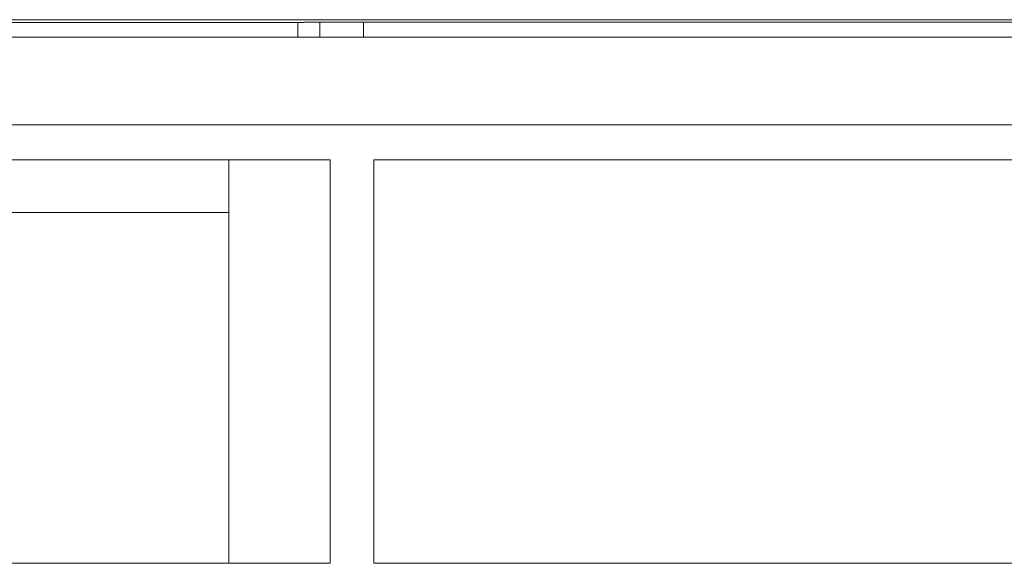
# Model space of a CAD drawing. Header units: millimetres. Extents: x -420 to 420, y -297 to 297.
# Tile 129 of 197: x 155 to 177, y 30 to 42. Entities that reach past the tile are written whole.
import ezdxf

# ---------------------------------------------------------------- set-up
doc = ezdxf.new("R2010")
doc.units = ezdxf.units.MM
doc.header["$MEASUREMENT"] = 0
doc.layers.add('layer 1', color=7, linetype='Continuous')

msp = doc.modelspace()

# ---------------------------------------------------------------- linework, layer by layer
at = {"layer": 'layer 1', "color": 7, "lineweight": 9}
for points in [[(144.2759, 42.4697), (144.2759, 42.4697), (208.6676, 42.4697), (208.6676, 42.4697)], [(160.7455, 42.4055), (160.7455, 42.4055), (147.886, 42.4055), (147.886, 42.4055)], [(160.7455, 42.4055), (160.7455, 42.4055), (160.7455, 42.4055), (160.7455, 42.4055)], [(161.098, 42.4062), (161.098, 42.4062), (161.098, 42.0679), (161.098, 42.0679)], [(161.1008, 42.4062), (161.1008, 42.4062), (161.1008, 42.4062), (161.1008, 42.4062)], [(161.2479, 42.4106), (161.2479, 42.4106), (194.4015, 42.4106), (194.4015, 42.4106)], [(161.2479, 42.408), (161.2479, 42.408), (161.2479, 42.4106), (161.2479, 42.4106)], [(161.2479, 42.408), (161.2479, 42.408), (161.2479, 42.408), (161.2479, 42.408)], [(161.6003, 42.4106), (161.6003, 42.4106), (161.6003, 42.0679), (161.6003, 42.0679)], [(162.606, 42.4106), (162.606, 42.4106), (162.605, 42.3275), (162.605, 42.3275)], [(162.605, 42.3275), (162.605, 42.3275), (162.605, 42.3708), (162.605, 42.3708)], [(162.605, 42.3275), (162.605, 42.3275), (162.605, 42.0679), (162.605, 42.0679)], [(208.1451, 42.0679), (208.1451, 42.0679), (145.3542, 42.0679), (145.3542, 42.0679)], [(141.4562, 40.0585), (141.4562, 40.0585), (224.2573, 40.0585), (224.2573, 40.0585)], [(161.8372, 39.2549), (161.8372, 39.2549), (148.1249, 39.2549), (148.1249, 39.2549)], [(159.5199, 39.2549), (159.5199, 39.2549), (159.5199, 30.012), (159.5199, 30.012)], [(161.8372, 30.012), (161.8372, 30.012), (161.8372, 39.2549), (161.8372, 39.2549)], [(183.3237, 39.2549), (183.3237, 39.2549), (162.8419, 39.2549), (162.8419, 39.2549)], [(162.8419, 30.012), (162.8419, 30.012), (162.8419, 39.2549), (162.8419, 39.2549)], [(149.7748, 38.0493), (149.7748, 38.0493), (159.5199, 38.0493), (159.5199, 38.0493)], [(161.8372, 30.012), (161.8372, 30.012), (140.7329, 30.012), (140.7329, 30.012)], [(183.3237, 30.012), (183.3237, 30.012), (162.8419, 30.012), (162.8419, 30.012)]]:
    msp.add_open_spline(points, degree=3, dxfattribs=at)
for points in [[(160.7455, 42.4055), (160.8787, 42.4055), (161.0066, 42.4058), (161.1008, 42.4062), (161.1008, 42.4062), (161.195, 42.4067), (161.2479, 42.4075), (161.2479, 42.408)], [(160.7455, 42.4055), (160.8787, 42.4055), (161.0066, 42.4058), (161.1008, 42.4062), (161.1008, 42.4062), (161.195, 42.4067), (161.2479, 42.4075), (161.2479, 42.408)], [(160.7455, 42.4055), (160.8787, 42.4055), (161.0066, 42.4056), (161.1008, 42.4062), (161.1008, 42.4062), (161.195, 42.4067), (161.2479, 42.4075), (161.2479, 42.408)], [(160.7455, 42.4055), (160.8787, 42.4055), (161.0066, 42.4056), (161.1008, 42.4062), (161.1008, 42.4062), (161.195, 42.4067), (161.2479, 42.4075), (161.2479, 42.408)], [(160.7455, 42.4055), (160.8787, 42.4055), (161.0066, 42.4056), (161.1008, 42.4062), (161.1008, 42.4062), (161.195, 42.4067), (161.2479, 42.4075), (161.2479, 42.408)], [(160.7455, 42.4055), (160.8787, 42.4055), (161.0066, 42.4056), (161.1008, 42.4062), (161.1008, 42.4062), (161.195, 42.4067), (161.2479, 42.4075), (161.2479, 42.408)], [(160.7455, 42.4055), (160.8787, 42.4055), (161.0066, 42.4056), (161.1008, 42.4062), (161.1008, 42.4062), (161.195, 42.4067), (161.2479, 42.4075), (161.2479, 42.408)], [(160.7455, 42.4055), (160.8787, 42.4055), (161.0066, 42.4056), (161.1008, 42.4062), (161.1008, 42.4062), (161.195, 42.4067), (161.2479, 42.4075), (161.2479, 42.408)], [(160.7455, 42.4055), (160.8787, 42.4055), (161.0066, 42.4056), (161.1008, 42.4062), (161.1008, 42.4062), (161.195, 42.4067), (161.2479, 42.4075), (161.2479, 42.408)], [(160.7455, 42.4055), (160.8787, 42.4055), (161.0066, 42.4056), (161.1008, 42.4062), (161.1008, 42.4062), (161.195, 42.4067), (161.2479, 42.4075), (161.2479, 42.408)], [(160.7455, 42.4055), (160.8787, 42.4055), (161.0066, 42.4056), (161.1008, 42.4062), (161.1008, 42.4062), (161.195, 42.4067), (161.2479, 42.4075), (161.2479, 42.408)], [(160.7455, 42.4055), (160.8787, 42.4055), (161.0066, 42.4056), (161.1008, 42.4062), (161.1008, 42.4062), (161.195, 42.4067), (161.2479, 42.4075), (161.2479, 42.408)], [(160.7455, 42.4055), (160.8787, 42.4055), (161.0066, 42.4056), (161.1008, 42.4062), (161.1008, 42.4062), (161.195, 42.4067), (161.2479, 42.4075), (161.2479, 42.408)], [(160.7455, 42.4055), (160.8787, 42.4055), (161.0066, 42.4056), (161.1008, 42.4062), (161.1008, 42.4062), (161.195, 42.4067), (161.2479, 42.4075), (161.2479, 42.408)], [(160.7455, 42.4055), (160.8787, 42.4055), (161.0066, 42.4056), (161.1008, 42.4062), (161.1008, 42.4062), (161.195, 42.4067), (161.2479, 42.4075), (161.2479, 42.408)], [(160.7455, 42.4055), (160.8787, 42.4055), (161.0066, 42.4056), (161.1008, 42.4062), (161.1008, 42.4062), (161.195, 42.4067), (161.2479, 42.4075), (161.2479, 42.408)], [(160.7455, 42.4055), (160.8787, 42.4055), (161.0066, 42.4056), (161.1008, 42.4062), (161.1008, 42.4062), (161.195, 42.4067), (161.2479, 42.4072), (161.2479, 42.408)], [(160.7455, 42.4055), (160.8787, 42.4055), (161.0066, 42.4056), (161.1008, 42.4062), (161.1008, 42.4062), (161.195, 42.4067), (161.2479, 42.4072), (161.2479, 42.408)], [(160.7455, 42.4055), (160.8787, 42.4055), (161.0066, 42.4056), (161.1008, 42.4062), (161.1008, 42.4062), (161.195, 42.4067), (161.2479, 42.4072), (161.2479, 42.408)], [(160.7455, 42.4055), (160.8787, 42.4055), (161.0066, 42.4056), (161.1008, 42.4062), (161.1008, 42.4062), (161.195, 42.4067), (161.2479, 42.4072), (161.2479, 42.408)], [(160.7455, 42.4055), (160.8787, 42.4055), (161.0066, 42.4056), (161.1008, 42.4062), (161.1008, 42.4062), (161.195, 42.4067), (161.2479, 42.4072), (161.2479, 42.408)]]:
    msp.add_open_spline(points, degree=3, knots=[0, 0, 0, 0, 0.3333333, 0.3333333, 0.3333333, 0.3333333, 1, 1, 1, 1], dxfattribs=at)

doc.saveas('drawing.dxf')
